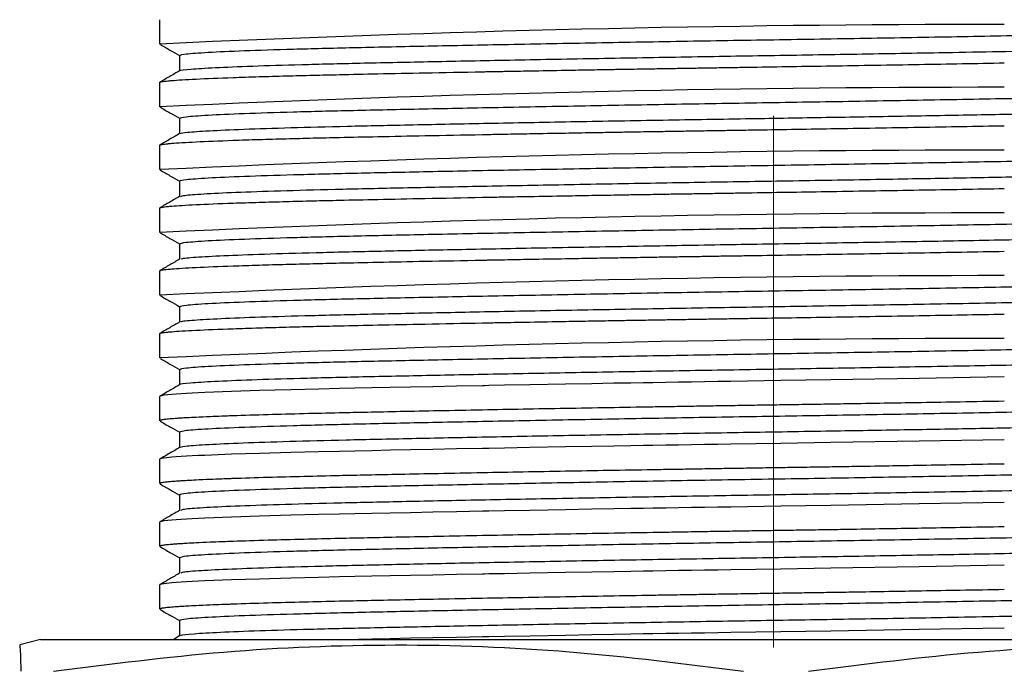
# Paper-space layout 'Sheet2' of a CAD drawing. Header units: millimetres. Extents: x 15 to 415, y 5 to 473.
# Tile 18 of 30: x 248 to 271, y 168 to 184. Entities that reach past the tile are written whole.
import ezdxf

# ---------------------------------------------------------------- set-up
doc = ezdxf.new("R2010")
doc.units = ezdxf.units.MM
doc.linetypes.add('CENTERX2', pattern=[20.32, 12.7, -2.54, 2.54, -2.54])

psp = doc.layouts.new('Sheet2')

# ---------------------------------------------------------------- linework, layer by layer
at = {"color": 7, "linetype": 'CENTERX2', "lineweight": 18}
psp.add_line((265.699, 262.678), (265.699, 137.079), dxfattribs=at)
at = {"color": 7, "linetype": 'Continuous', "lineweight": 25}
for p, q in [((251.04, 183.693), (251.04, 183.112)), ((251.511, 182.84), (251.511, 182.469)), ((251.04, 182.193), (251.04, 181.612)), ((251.511, 181.34), (251.511, 180.969)), ((251.04, 180.693), (251.04, 180.112)), ((251.511, 179.84), (251.511, 179.469)), ((251.04, 179.193), (251.04, 178.612)), ((251.511, 178.34), (251.511, 177.969)), ((251.04, 177.693), (251.04, 177.112)), ((251.511, 176.84), (251.511, 176.469)), ((251.04, 176.193), (251.04, 175.612)), ((251.511, 175.34), (251.511, 174.969)), ((251.04, 174.693), (251.04, 174.112)), ((251.511, 173.84), (251.511, 173.469)), ((251.04, 173.193), (251.04, 172.612)), ((251.511, 172.34), (251.511, 171.969)), ((251.04, 171.693), (251.04, 171.112)), ((251.511, 170.84), (251.511, 170.469)), ((251.04, 170.193), (251.04, 169.612)), ((251.511, 169.34), (251.511, 168.969)), ((248.199, 168.891), (247.698, 168.757)), ((248.199, 168.891), (274.491, 168.891)), ((251.516, 168.972), (251.377, 168.891))]:
    psp.add_line(p, q, dxfattribs=at)
at = {"color": 7, "linetype": 'Continuous', "lineweight": 25, "flags": 128}
for points in [[(271.206, 175.161), (269.173, 175.125), (267.067, 175.09), (265.872, 175.071), (264.676, 175.052), (264.363, 175.047), (264.051, 175.042), (263.74, 175.037), (263.43, 175.032), (263.121, 175.027), (262.813, 175.022), (262.592, 175.019), (262.292, 175.014), (261.88, 175.007), (261.357, 174.998), (260.73, 174.987), (259.881, 174.971), (259.276, 174.96), (258.902, 174.953), (258.798, 174.951), (258.767, 174.951), (258.755, 174.95), (258.751, 174.95), (258.75, 174.95), (258.749, 174.95), (258.749, 174.95), (258.749, 174.95), (258.749, 174.95), (258.749, 174.95), (258.749, 174.95), (258.749, 174.95), (258.131, 174.939), (257.559, 174.927), (257.032, 174.917), (256.547, 174.907), (256.104, 174.898), (255.7, 174.889), (255.333, 174.881), (254.829, 174.87), (254.175, 174.854), (253.421, 174.832), (252.758, 174.811), (252.122, 174.786), (251.967, 174.779), (251.819, 174.772), (251.68, 174.764), (251.551, 174.756), (251.432, 174.748), (251.327, 174.74), (251.141, 174.721), (251.05, 174.702), (251.042, 174.697), (251.041, 174.693)], [(271.206, 173.661), (269.173, 173.625), (267.067, 173.59), (265.872, 173.571), (264.676, 173.552), (264.363, 173.547), (264.051, 173.542), (263.74, 173.537), (263.43, 173.532), (263.121, 173.527), (262.813, 173.522), (262.592, 173.519), (262.292, 173.514), (261.88, 173.507), (261.357, 173.498), (260.73, 173.487), (259.881, 173.471), (259.276, 173.46), (258.902, 173.453), (258.798, 173.451), (258.767, 173.451), (258.755, 173.45), (258.751, 173.45), (258.75, 173.45), (258.749, 173.45), (258.749, 173.45), (258.749, 173.45), (258.749, 173.45), (258.749, 173.45), (258.749, 173.45), (258.749, 173.45), (258.131, 173.439), (257.559, 173.427), (257.032, 173.417), (256.547, 173.407), (256.104, 173.398), (255.7, 173.389), (255.333, 173.381), (254.829, 173.37), (254.175, 173.354), (253.421, 173.332), (252.758, 173.311), (252.122, 173.286), (251.967, 173.279), (251.819, 173.272), (251.68, 173.264), (251.551, 173.256), (251.432, 173.248), (251.327, 173.24), (251.141, 173.221), (251.05, 173.202), (251.042, 173.197), (251.041, 173.193)], [(271.206, 172.161), (269.173, 172.125), (267.067, 172.09), (265.872, 172.071), (264.676, 172.052), (264.363, 172.047), (264.051, 172.042), (263.74, 172.037), (263.43, 172.032), (263.121, 172.027), (262.813, 172.022), (262.592, 172.019), (262.292, 172.014), (261.88, 172.007), (261.357, 171.998), (260.73, 171.987), (259.881, 171.971), (259.276, 171.96), (258.902, 171.953), (258.798, 171.951), (258.767, 171.951), (258.755, 171.95), (258.751, 171.95), (258.75, 171.95), (258.749, 171.95), (258.749, 171.95), (258.749, 171.95), (258.749, 171.95), (258.749, 171.95), (258.749, 171.95), (258.749, 171.95), (258.131, 171.939), (257.559, 171.927), (257.032, 171.917), (256.547, 171.907), (256.104, 171.898), (255.7, 171.889), (255.333, 171.881), (254.829, 171.87), (254.175, 171.854), (253.421, 171.832), (252.758, 171.811), (252.122, 171.786), (251.967, 171.779), (251.819, 171.772), (251.68, 171.764), (251.551, 171.756), (251.432, 171.748), (251.327, 171.74), (251.141, 171.721), (251.05, 171.702), (251.042, 171.697), (251.041, 171.693)], [(271.206, 170.661), (269.173, 170.625), (267.067, 170.59), (265.872, 170.571), (264.676, 170.552), (264.363, 170.547), (264.051, 170.542), (263.74, 170.537), (263.43, 170.532), (263.121, 170.527), (262.813, 170.522), (262.592, 170.519), (262.292, 170.514), (261.88, 170.507), (261.357, 170.498), (260.73, 170.487), (259.881, 170.471), (259.276, 170.46), (258.902, 170.453), (258.798, 170.451), (258.767, 170.451), (258.755, 170.45), (258.751, 170.45), (258.75, 170.45), (258.749, 170.45), (258.749, 170.45), (258.749, 170.45), (258.749, 170.45), (258.749, 170.45), (258.749, 170.45), (258.749, 170.45), (258.131, 170.439), (257.559, 170.427), (257.032, 170.417), (256.547, 170.407), (256.104, 170.398), (255.7, 170.389), (255.333, 170.381), (254.829, 170.37), (254.175, 170.354), (253.421, 170.332), (252.758, 170.311), (252.122, 170.286), (251.967, 170.279), (251.819, 170.272), (251.68, 170.264), (251.551, 170.256), (251.432, 170.248), (251.327, 170.24), (251.141, 170.221), (251.05, 170.202), (251.042, 170.197), (251.041, 170.193)], [(271.206, 169.161), (269.173, 169.125), (267.067, 169.09), (265.872, 169.071), (264.676, 169.052), (264.363, 169.047), (264.051, 169.042), (263.74, 169.037), (263.43, 169.032), (263.121, 169.027), (262.813, 169.022), (262.592, 169.019), (262.292, 169.014), (261.88, 169.007), (261.357, 168.998), (260.73, 168.987), (259.881, 168.971), (259.276, 168.96), (258.902, 168.953), (258.798, 168.951), (258.767, 168.951), (258.755, 168.95), (258.751, 168.95), (258.75, 168.95), (258.749, 168.95), (258.749, 168.95), (258.749, 168.95), (258.749, 168.95), (258.749, 168.95), (258.749, 168.95), (258.749, 168.95), (258.131, 168.939), (257.559, 168.927), (257.032, 168.917), (256.547, 168.907), (256.104, 168.898), (255.791, 168.891)]]:
    psp.add_lwpolyline(points, dxfattribs=at)
at = {"color": 7, "linetype": 'Continuous', "lineweight": 25}
for centre in [(271.13, -249.005), (271.13, -250.505), (271.13, -252.005), (271.13, -253.505), (271.13, -255.005), (271.13, -256.505)]:
    psp.add_arc(centre, 432.584, 89.98996, 92.66107, dxfattribs=at)
for points, knots in [([(251.511, 182.84), (251.544, 182.852), (251.61, 182.876), (252.149, 182.915), (253.006, 182.954), (254.181, 182.992), (255.626, 183.028), (257.314, 183.064), (259.223, 183.102), (261.307, 183.141), (263.487, 183.18), (265.703, 183.216), (267.916, 183.252), (270.105, 183.29), (271.472, 183.316), (272.158, 183.329)], [0, 0, 0, 0, 0.075815, 0.153183, 0.231039, 0.308409, 0.384351, 0.460293, 0.537663, 0.61552, 0.692888, 0.768826, 0.844772, 0.922143, 1, 1, 1, 1]), ([(251.051, 183.103), (251.13, 183.058), (251.283, 182.969), (251.436, 182.881), (251.511, 182.838)], [0, 0, 0, 0, 0.512575, 1, 1, 1, 1]), ([(251.532, 182.472), (251.53, 182.473), (251.512, 182.486), (251.755, 182.512), (252.316, 182.549), (253.213, 182.586), (254.38, 182.622), (255.792, 182.657), (257.424, 182.691), (259.259, 182.728), (261.252, 182.765), (263.335, 182.802), (265.451, 182.837), (267.571, 182.871), (269.401, 182.903), (270.935, 182.93), (271.75, 182.946), (272.158, 182.954)], [0, 0, 0, 0, 0.0103941, 0.0845551, 0.1598089, 0.2353062, 0.3101807, 0.3836329, 0.4574383, 0.532519, 0.6080374, 0.6831257, 0.7569458, 0.830386, 0.9052513, 0.9526082, 1, 1, 1, 1]), ([(251.042, 182.193), (251.042, 182.195), (251.041, 182.199), (251.059, 182.206), (251.096, 182.214), (251.153, 182.223), (251.229, 182.231), (251.422, 182.249), (251.859, 182.276), (252.617, 182.307), (253.384, 182.332), (254.031, 182.35), (254.677, 182.367), (255.401, 182.383), (256.281, 182.402), (257.414, 182.425), (258.277, 182.441), (258.749, 182.45), (258.749, 182.45), (258.749, 182.45), (258.749, 182.45), (258.749, 182.45), (258.75, 182.45), (258.75, 182.45), (258.751, 182.45), (258.754, 182.45), (258.759, 182.451), (258.774, 182.451), (258.822, 182.452), (258.991, 182.455), (259.349, 182.462), (259.954, 182.473), (260.649, 182.485), (261.319, 182.497), (261.841, 182.506), (262.253, 182.513), (262.565, 182.518), (262.869, 182.523), (263.205, 182.529), (263.599, 182.535), (263.994, 182.541), (264.391, 182.548), (264.789, 182.554), (265.681, 182.568), (267.155, 182.592), (269.191, 182.625), (270.534, 182.649), (271.206, 182.661)], [0, 0, 0, 0, 0.008925, 0.027411, 0.045897, 0.064384, 0.08287, 0.101356, 0.17693, 0.252505, 0.295152, 0.334206, 0.369669, 0.401538, 0.444823, 0.494493, 0.550544, 0.550546, 0.550547, 0.550548, 0.550552, 0.550558, 0.550569, 0.550589, 0.550629, 0.550707, 0.550871, 0.551246, 0.552486, 0.55658, 0.57122, 0.594464, 0.626311, 0.649401, 0.668368, 0.683213, 0.693936, 0.701819, 0.715742, 0.729665, 0.743588, 0.757511, 0.771434, 0.785357, 0.850951, 0.925475, 1, 1, 1, 1]), ([(251.516, 182.472), (251.438, 182.427), (251.281, 182.336), (251.124, 182.245), (251.045, 182.2)], [0, 0, 0, 0, 0.499998, 1, 1, 1, 1]), ([(251.511, 181.34), (251.544, 181.352), (251.61, 181.376), (252.149, 181.415), (253.006, 181.454), (254.181, 181.492), (255.626, 181.528), (257.314, 181.564), (259.223, 181.602), (261.307, 181.641), (263.487, 181.68), (265.703, 181.716), (267.916, 181.752), (270.105, 181.79), (271.472, 181.816), (272.158, 181.829)], [0, 0, 0, 0, 0.075815, 0.153183, 0.231039, 0.308409, 0.384351, 0.460293, 0.537663, 0.61552, 0.692888, 0.768826, 0.844772, 0.922143, 1, 1, 1, 1]), ([(251.051, 181.603), (251.13, 181.558), (251.283, 181.469), (251.436, 181.381), (251.511, 181.338)], [0, 0, 0, 0, 0.512575, 1, 1, 1, 1]), ([(251.525, 180.972), (251.566, 180.983), (251.653, 181.005), (252.18, 181.041), (253.005, 181.078), (254.122, 181.115), (255.485, 181.15), (257.074, 181.184), (258.869, 181.22), (260.835, 181.258), (262.905, 181.294), (264.923, 181.328), (266.849, 181.359), (268.669, 181.39), (270.465, 181.422), (271.593, 181.443), (272.158, 181.454)], [0, 0, 0, 0, 0.069351, 0.144443, 0.219955, 0.29502, 0.368801, 0.442263, 0.517143, 0.592636, 0.667876, 0.742014, 0.80527, 0.869592, 0.934686, 1, 1, 1, 1]), ([(251.042, 180.693), (251.042, 180.695), (251.041, 180.699), (251.059, 180.706), (251.096, 180.714), (251.153, 180.723), (251.229, 180.731), (251.422, 180.749), (251.859, 180.776), (252.617, 180.807), (253.384, 180.832), (254.031, 180.85), (254.677, 180.867), (255.401, 180.883), (256.281, 180.902), (257.414, 180.925), (258.277, 180.941), (258.749, 180.95), (258.749, 180.95), (258.749, 180.95), (258.749, 180.95), (258.749, 180.95), (258.75, 180.95), (258.75, 180.95), (258.751, 180.95), (258.754, 180.95), (258.759, 180.951), (258.774, 180.951), (258.822, 180.952), (258.991, 180.955), (259.349, 180.962), (259.954, 180.973), (260.649, 180.985), (261.319, 180.997), (261.841, 181.006), (262.253, 181.013), (262.565, 181.018), (262.869, 181.023), (263.205, 181.029), (263.599, 181.035), (263.994, 181.041), (264.391, 181.048), (264.789, 181.054), (265.681, 181.068), (267.155, 181.092), (269.191, 181.125), (270.534, 181.149), (271.206, 181.161)], [0, 0, 0, 0, 0.008925, 0.027411, 0.045897, 0.064384, 0.08287, 0.101356, 0.17693, 0.252505, 0.295152, 0.334206, 0.369669, 0.401538, 0.444823, 0.494493, 0.550544, 0.550546, 0.550547, 0.550548, 0.550552, 0.550558, 0.550569, 0.550589, 0.550629, 0.550707, 0.550871, 0.551246, 0.552486, 0.55658, 0.57122, 0.594464, 0.626311, 0.649401, 0.668368, 0.683213, 0.693936, 0.701819, 0.715742, 0.729665, 0.743588, 0.757511, 0.771434, 0.785357, 0.850951, 0.925475, 1, 1, 1, 1]), ([(251.516, 180.972), (251.438, 180.927), (251.281, 180.836), (251.124, 180.745), (251.045, 180.7)], [0, 0, 0, 0, 0.499998, 1, 1, 1, 1]), ([(251.511, 179.84), (251.544, 179.852), (251.61, 179.876), (252.149, 179.915), (253.006, 179.954), (254.181, 179.992), (255.626, 180.028), (257.314, 180.064), (259.223, 180.102), (261.307, 180.141), (263.487, 180.18), (265.703, 180.216), (267.916, 180.252), (270.105, 180.29), (271.472, 180.316), (272.158, 180.329)], [0, 0, 0, 0, 0.075815, 0.153183, 0.231039, 0.308409, 0.384351, 0.460293, 0.537663, 0.61552, 0.692888, 0.768826, 0.844772, 0.922143, 1, 1, 1, 1]), ([(251.051, 180.103), (251.13, 180.058), (251.283, 179.969), (251.436, 179.881), (251.511, 179.838)], [0, 0, 0, 0, 0.512575, 1, 1, 1, 1]), ([(251.546, 179.472), (251.565, 179.48), (251.609, 179.5), (252.051, 179.534), (252.81, 179.571), (253.873, 179.608), (255.188, 179.643), (256.732, 179.677), (258.486, 179.713), (260.422, 179.75), (262.477, 179.787), (264.584, 179.823), (266.706, 179.856), (268.693, 179.89), (270.531, 179.923), (271.615, 179.943), (272.158, 179.954)], [0, 0, 0, 0, 0.0541007, 0.1290059, 0.204507, 0.2797377, 0.3538498, 0.4271, 0.5017554, 0.5771977, 0.6525644, 0.7269983, 0.8001802, 0.8745447, 0.9371802, 1, 1, 1, 1]), ([(251.042, 179.193), (251.042, 179.195), (251.041, 179.199), (251.059, 179.206), (251.096, 179.214), (251.153, 179.223), (251.229, 179.231), (251.422, 179.249), (251.859, 179.276), (252.617, 179.307), (253.384, 179.332), (254.031, 179.35), (254.677, 179.367), (255.401, 179.383), (256.281, 179.402), (257.414, 179.425), (258.277, 179.441), (258.749, 179.45), (258.749, 179.45), (258.749, 179.45), (258.749, 179.45), (258.749, 179.45), (258.75, 179.45), (258.75, 179.45), (258.751, 179.45), (258.754, 179.45), (258.759, 179.451), (258.774, 179.451), (258.822, 179.452), (258.991, 179.455), (259.349, 179.462), (259.954, 179.473), (260.649, 179.485), (261.319, 179.497), (261.841, 179.506), (262.253, 179.513), (262.565, 179.518), (262.869, 179.523), (263.205, 179.529), (263.599, 179.535), (263.994, 179.541), (264.391, 179.548), (264.789, 179.554), (265.681, 179.568), (267.155, 179.592), (269.191, 179.625), (270.534, 179.649), (271.206, 179.661)], [0, 0, 0, 0, 0.008925, 0.027411, 0.045897, 0.064384, 0.08287, 0.101356, 0.17693, 0.252505, 0.295152, 0.334206, 0.369669, 0.401538, 0.444823, 0.494493, 0.550544, 0.550546, 0.550547, 0.550548, 0.550552, 0.550558, 0.550569, 0.550589, 0.550629, 0.550707, 0.550871, 0.551246, 0.552486, 0.55658, 0.57122, 0.594464, 0.626311, 0.649401, 0.668368, 0.683213, 0.693936, 0.701819, 0.715742, 0.729665, 0.743588, 0.757511, 0.771434, 0.785357, 0.850951, 0.925475, 1, 1, 1, 1]), ([(251.516, 179.472), (251.438, 179.427), (251.281, 179.336), (251.124, 179.245), (251.045, 179.2)], [0, 0, 0, 0, 0.499998, 1, 1, 1, 1]), ([(251.511, 178.34), (251.544, 178.352), (251.61, 178.376), (252.149, 178.415), (253.006, 178.454), (254.181, 178.492), (255.626, 178.528), (257.314, 178.564), (259.223, 178.602), (261.307, 178.641), (263.487, 178.68), (265.703, 178.716), (267.916, 178.752), (270.105, 178.79), (271.472, 178.816), (272.158, 178.829)], [0, 0, 0, 0, 0.075815, 0.153183, 0.231039, 0.308409, 0.384351, 0.460293, 0.537663, 0.61552, 0.692888, 0.768826, 0.844772, 0.922143, 1, 1, 1, 1]), ([(251.051, 178.603), (251.13, 178.558), (251.283, 178.469), (251.436, 178.381), (251.511, 178.338)], [0, 0, 0, 0, 0.512575, 1, 1, 1, 1]), ([(251.555, 177.972), (251.558, 177.978), (251.57, 177.995), (251.935, 178.026), (252.627, 178.063), (253.634, 178.1), (254.899, 178.136), (256.399, 178.17), (258.111, 178.205), (260.014, 178.242), (262.051, 178.279), (264.128, 178.315), (266.202, 178.348), (268.243, 178.382), (270.262, 178.418), (271.525, 178.442), (272.158, 178.454)], [0, 0, 0, 0, 0.038918, 0.113601, 0.189053, 0.264413, 0.338823, 0.412007, 0.486402, 0.561756, 0.637213, 0.711908, 0.782764, 0.85431, 0.926976, 1, 1, 1, 1]), ([(251.042, 177.693), (251.042, 177.695), (251.041, 177.699), (251.059, 177.706), (251.096, 177.714), (251.153, 177.723), (251.229, 177.731), (251.422, 177.749), (251.859, 177.776), (252.617, 177.807), (253.384, 177.832), (254.031, 177.85), (254.677, 177.867), (255.401, 177.883), (256.281, 177.902), (257.414, 177.925), (258.277, 177.941), (258.749, 177.95), (258.749, 177.95), (258.749, 177.95), (258.749, 177.95), (258.749, 177.95), (258.75, 177.95), (258.75, 177.95), (258.751, 177.95), (258.754, 177.95), (258.759, 177.951), (258.774, 177.951), (258.822, 177.952), (258.991, 177.955), (259.349, 177.962), (259.954, 177.973), (260.649, 177.985), (261.319, 177.997), (261.841, 178.006), (262.253, 178.013), (262.565, 178.018), (262.869, 178.023), (263.205, 178.029), (263.599, 178.035), (263.994, 178.041), (264.391, 178.048), (264.789, 178.054), (265.681, 178.068), (267.155, 178.092), (269.191, 178.125), (270.534, 178.149), (271.206, 178.161)], [0, 0, 0, 0, 0.008925, 0.027411, 0.045897, 0.064384, 0.08287, 0.101356, 0.17693, 0.252505, 0.295152, 0.334206, 0.369669, 0.401538, 0.444823, 0.494493, 0.550544, 0.550546, 0.550547, 0.550548, 0.550552, 0.550558, 0.550569, 0.550589, 0.550629, 0.550707, 0.550871, 0.551246, 0.552486, 0.55658, 0.57122, 0.594464, 0.626311, 0.649401, 0.668368, 0.683213, 0.693936, 0.701819, 0.715742, 0.729665, 0.743588, 0.757511, 0.771434, 0.785357, 0.850951, 0.925475, 1, 1, 1, 1]), ([(251.516, 177.972), (251.438, 177.927), (251.281, 177.836), (251.124, 177.745), (251.045, 177.7)], [0, 0, 0, 0, 0.499998, 1, 1, 1, 1]), ([(251.511, 176.84), (251.544, 176.852), (251.61, 176.876), (252.149, 176.915), (253.006, 176.954), (254.181, 176.992), (255.626, 177.028), (257.314, 177.064), (259.223, 177.102), (261.307, 177.141), (263.487, 177.18), (265.703, 177.216), (267.916, 177.252), (270.105, 177.29), (271.472, 177.316), (272.158, 177.329)], [0, 0, 0, 0, 0.075815, 0.153183, 0.231039, 0.308409, 0.384351, 0.460293, 0.537663, 0.61552, 0.692888, 0.768826, 0.844772, 0.922143, 1, 1, 1, 1]), ([(251.051, 177.103), (251.13, 177.058), (251.283, 176.969), (251.436, 176.881), (251.511, 176.838)], [0, 0, 0, 0, 0.512575, 1, 1, 1, 1]), ([(251.55, 176.472), (251.547, 176.476), (251.534, 176.491), (251.835, 176.519), (252.457, 176.556), (253.407, 176.593), (254.621, 176.629), (256.074, 176.663), (257.744, 176.698), (259.612, 176.735), (261.627, 176.772), (263.719, 176.808), (265.839, 176.843), (267.979, 176.878), (270.124, 176.915), (271.479, 176.941), (272.158, 176.954)], [0, 0, 0, 0, 0.0238091, 0.0982351, 0.173603, 0.2490556, 0.3237304, 0.3969948, 0.4710971, 0.5463267, 0.6218362, 0.6967588, 0.7702768, 0.8440161, 0.9217706, 1, 1, 1, 1]), ([(251.042, 176.193), (251.042, 176.195), (251.041, 176.199), (251.059, 176.206), (251.096, 176.214), (251.153, 176.223), (251.229, 176.231), (251.422, 176.249), (251.859, 176.276), (252.617, 176.307), (253.384, 176.332), (254.031, 176.35), (254.677, 176.367), (255.401, 176.383), (256.281, 176.402), (257.414, 176.425), (258.277, 176.441), (258.749, 176.45), (258.749, 176.45), (258.749, 176.45), (258.749, 176.45), (258.749, 176.45), (258.75, 176.45), (258.75, 176.45), (258.751, 176.45), (258.754, 176.45), (258.759, 176.451), (258.774, 176.451), (258.822, 176.452), (258.991, 176.455), (259.349, 176.462), (259.954, 176.473), (260.649, 176.485), (261.319, 176.497), (261.841, 176.506), (262.253, 176.513), (262.565, 176.518), (262.869, 176.523), (263.205, 176.529), (263.599, 176.535), (263.994, 176.541), (264.391, 176.548), (264.789, 176.554), (265.681, 176.568), (267.155, 176.592), (269.191, 176.625), (270.534, 176.649), (271.206, 176.661)], [0, 0, 0, 0, 0.008925, 0.027411, 0.045897, 0.064384, 0.08287, 0.101356, 0.17693, 0.252505, 0.295152, 0.334206, 0.369669, 0.401538, 0.444823, 0.494493, 0.550544, 0.550546, 0.550547, 0.550548, 0.550552, 0.550558, 0.550569, 0.550589, 0.550629, 0.550707, 0.550871, 0.551246, 0.552486, 0.55658, 0.57122, 0.594464, 0.626311, 0.649401, 0.668368, 0.683213, 0.693936, 0.701819, 0.715742, 0.729665, 0.743588, 0.757511, 0.771434, 0.785357, 0.850951, 0.925475, 1, 1, 1, 1]), ([(251.516, 176.472), (251.438, 176.427), (251.281, 176.336), (251.124, 176.245), (251.045, 176.2)], [0, 0, 0, 0, 0.499998, 1, 1, 1, 1]), ([(251.051, 175.603), (251.13, 175.558), (251.283, 175.469), (251.436, 175.381), (251.511, 175.338)], [0, 0, 0, 0, 0.512575, 1, 1, 1, 1]), ([(251.511, 175.34), (251.544, 175.352), (251.61, 175.376), (252.149, 175.415), (253.006, 175.454), (254.181, 175.492), (255.626, 175.528), (257.314, 175.564), (259.223, 175.602), (261.307, 175.641), (263.487, 175.68), (265.703, 175.716), (267.916, 175.752), (270.105, 175.79), (271.472, 175.816), (272.158, 175.829)], [0, 0, 0, 0, 0.075815, 0.153183, 0.231039, 0.308409, 0.384351, 0.460293, 0.537663, 0.61552, 0.692888, 0.768826, 0.844772, 0.922143, 1, 1, 1, 1]), ([(272.158, 175.454), (271.98, 175.45), (271.157, 175.435), (269.619, 175.406), (267.525, 175.37), (265.405, 175.336), (263.289, 175.301), (261.207, 175.264), (259.216, 175.227), (257.386, 175.19), (255.759, 175.156), (254.352, 175.122), (253.191, 175.085), (252.299, 175.048), (251.749, 175.011), (251.502, 174.986), (251.529, 174.973), (251.532, 174.972)], [0, 0, 0, 0, 0.0208743, 0.0963688, 0.1712143, 0.2446295, 0.3184894, 0.3936, 0.4691217, 0.5441869, 0.6179589, 0.6914457, 0.7663466, 0.8418515, 0.9170939, 0.9912254, 1, 1, 1, 1]), ([(251.516, 174.972), (251.438, 174.927), (251.281, 174.836), (251.124, 174.745), (251.045, 174.7)], [0, 0, 0, 0, 0.499998, 1, 1, 1, 1]), ([(271.206, 174.579), (270.857, 174.573), (270.208, 174.561), (269.282, 174.545), (268.417, 174.531), (267.683, 174.518), (267.032, 174.508), (266.502, 174.5), (265.973, 174.492), (265.443, 174.484), (264.913, 174.475), (264.385, 174.467), (263.858, 174.458), (263.333, 174.449), (262.275, 174.432), (260.708, 174.405), (259.011, 174.374), (257.718, 174.349), (256.803, 174.331), (256.018, 174.314), (255.247, 174.298), (254.439, 174.279), (253.574, 174.256), (253.046, 174.239), (252.792, 174.231), (252.792, 174.231), (252.792, 174.231), (252.792, 174.231), (252.792, 174.231), (252.792, 174.231), (252.792, 174.231), (252.791, 174.231), (252.79, 174.23), (252.787, 174.23), (252.779, 174.23), (252.753, 174.229), (252.664, 174.226), (252.483, 174.219), (252.205, 174.208), (251.93, 174.196), (251.705, 174.184), (251.554, 174.175), (251.449, 174.168), (251.378, 174.163), (251.315, 174.157), (251.252, 174.152), (251.189, 174.146), (251.138, 174.14), (251.096, 174.133), (251.068, 174.127), (251.04, 174.12), (251.055, 174.115), (251.064, 174.112)], [0, 0, 0, 0, 0.039101, 0.072591, 0.100469, 0.131758, 0.150419, 0.168903, 0.187387, 0.20587, 0.224354, 0.242838, 0.261321, 0.279805, 0.298289, 0.373854, 0.449418, 0.49206, 0.531109, 0.566567, 0.598432, 0.641712, 0.691375, 0.747419, 0.747421, 0.747422, 0.747424, 0.747427, 0.747433, 0.747444, 0.747465, 0.747504, 0.747582, 0.747746, 0.748121, 0.749361, 0.753454, 0.768093, 0.791334, 0.823176, 0.846263, 0.865228, 0.880072, 0.890793, 0.898675, 0.912596, 0.926517, 0.940438, 0.95436, 0.968281, 0.982202, 1, 1, 1, 1]), ([(272.158, 174.329), (271.472, 174.316), (270.105, 174.29), (267.916, 174.252), (265.703, 174.216), (263.487, 174.18), (261.307, 174.141), (259.223, 174.102), (257.314, 174.064), (255.626, 174.028), (254.181, 173.992), (253.006, 173.954), (252.149, 173.915), (251.61, 173.876), (251.544, 173.852), (251.511, 173.84)], [0, 0, 0, 0, 0.077857, 0.155228, 0.231174, 0.307112, 0.38448, 0.462337, 0.539707, 0.615649, 0.691591, 0.768961, 0.846817, 0.924185, 1, 1, 1, 1]), ([(251.051, 174.103), (251.13, 174.058), (251.283, 173.969), (251.436, 173.881), (251.511, 173.838)], [0, 0, 0, 0, 0.512575, 1, 1, 1, 1]), ([(272.158, 173.954), (271.618, 173.944), (270.54, 173.923), (268.826, 173.892), (266.969, 173.861), (264.971, 173.829), (262.859, 173.794), (260.79, 173.757), (258.827, 173.72), (257.037, 173.683), (255.453, 173.649), (254.095, 173.614), (252.983, 173.578), (252.166, 173.54), (251.648, 173.505), (251.566, 173.482), (251.528, 173.472)], [0, 0, 0, 0, 0.062465, 0.12475, 0.186372, 0.259592, 0.333764, 0.409019, 0.484509, 0.559367, 0.632799, 0.706617, 0.781702, 0.857215, 0.932288, 1, 1, 1, 1]), ([(251.516, 173.472), (251.438, 173.427), (251.281, 173.336), (251.124, 173.245), (251.045, 173.2)], [0, 0, 0, 0, 0.499998, 1, 1, 1, 1]), ([(271.206, 173.079), (270.857, 173.073), (270.208, 173.061), (269.282, 173.045), (268.417, 173.031), (267.683, 173.018), (267.032, 173.008), (266.502, 173), (265.973, 172.992), (265.443, 172.984), (264.913, 172.975), (264.385, 172.967), (263.858, 172.958), (263.333, 172.949), (262.275, 172.932), (260.708, 172.905), (259.011, 172.874), (257.718, 172.849), (256.803, 172.831), (256.018, 172.814), (255.247, 172.798), (254.439, 172.779), (253.574, 172.756), (253.046, 172.739), (252.792, 172.731), (252.792, 172.731), (252.792, 172.731), (252.792, 172.731), (252.792, 172.731), (252.792, 172.731), (252.792, 172.731), (252.791, 172.731), (252.79, 172.73), (252.787, 172.73), (252.779, 172.73), (252.753, 172.729), (252.664, 172.726), (252.483, 172.719), (252.205, 172.708), (251.93, 172.696), (251.705, 172.684), (251.554, 172.675), (251.449, 172.668), (251.378, 172.663), (251.315, 172.657), (251.252, 172.652), (251.189, 172.646), (251.138, 172.64), (251.096, 172.633), (251.068, 172.627), (251.04, 172.62), (251.055, 172.615), (251.064, 172.612)], [0, 0, 0, 0, 0.039101, 0.072591, 0.100469, 0.131758, 0.150419, 0.168903, 0.187387, 0.20587, 0.224354, 0.242838, 0.261321, 0.279805, 0.298289, 0.373854, 0.449418, 0.49206, 0.531109, 0.566567, 0.598432, 0.641712, 0.691375, 0.747419, 0.747421, 0.747422, 0.747424, 0.747427, 0.747433, 0.747444, 0.747465, 0.747504, 0.747582, 0.747746, 0.748121, 0.749361, 0.753454, 0.768093, 0.791334, 0.823176, 0.846263, 0.865228, 0.880072, 0.890793, 0.898675, 0.912596, 0.926517, 0.940438, 0.95436, 0.968281, 0.982202, 1, 1, 1, 1]), ([(272.158, 172.829), (271.472, 172.816), (270.105, 172.79), (267.916, 172.752), (265.703, 172.716), (263.487, 172.68), (261.307, 172.641), (259.223, 172.602), (257.314, 172.564), (255.626, 172.528), (254.181, 172.492), (253.006, 172.454), (252.149, 172.415), (251.61, 172.376), (251.544, 172.352), (251.511, 172.34)], [0, 0, 0, 0, 0.077857, 0.155228, 0.231174, 0.307112, 0.38448, 0.462337, 0.539707, 0.615649, 0.691591, 0.768961, 0.846817, 0.924185, 1, 1, 1, 1]), ([(251.051, 172.603), (251.13, 172.558), (251.283, 172.469), (251.436, 172.381), (251.511, 172.338)], [0, 0, 0, 0, 0.512575, 1, 1, 1, 1]), ([(272.158, 172.454), (271.712, 172.445), (270.617, 172.424), (268.767, 172.391), (266.659, 172.356), (264.537, 172.322), (262.431, 172.286), (260.378, 172.249), (258.445, 172.212), (256.696, 172.176), (255.156, 172.142), (253.847, 172.107), (252.79, 172.07), (252.038, 172.033), (251.605, 172), (251.564, 171.98), (251.548, 171.972)], [0, 0, 0, 0, 0.051763, 0.127091, 0.201426, 0.274612, 0.349076, 0.424455, 0.49989, 0.57452, 0.647757, 0.721903, 0.79715, 0.872648, 0.947532, 1, 1, 1, 1]), ([(251.516, 171.972), (251.438, 171.927), (251.281, 171.836), (251.124, 171.745), (251.045, 171.7)], [0, 0, 0, 0, 0.499998, 1, 1, 1, 1]), ([(271.206, 171.579), (270.857, 171.573), (270.208, 171.561), (269.282, 171.545), (268.417, 171.531), (267.683, 171.518), (267.032, 171.508), (266.502, 171.5), (265.973, 171.492), (265.443, 171.484), (264.913, 171.475), (264.385, 171.467), (263.858, 171.458), (263.333, 171.449), (262.275, 171.432), (260.708, 171.405), (259.011, 171.374), (257.718, 171.349), (256.803, 171.331), (256.018, 171.314), (255.247, 171.298), (254.439, 171.279), (253.574, 171.256), (253.046, 171.239), (252.792, 171.231), (252.792, 171.231), (252.792, 171.231), (252.792, 171.231), (252.792, 171.231), (252.792, 171.231), (252.792, 171.231), (252.791, 171.231), (252.79, 171.23), (252.787, 171.23), (252.779, 171.23), (252.753, 171.229), (252.664, 171.226), (252.483, 171.219), (252.205, 171.208), (251.93, 171.196), (251.705, 171.184), (251.554, 171.175), (251.449, 171.168), (251.378, 171.163), (251.315, 171.157), (251.252, 171.152), (251.189, 171.146), (251.138, 171.14), (251.096, 171.133), (251.068, 171.127), (251.04, 171.12), (251.055, 171.115), (251.064, 171.112)], [0, 0, 0, 0, 0.039101, 0.072591, 0.100469, 0.131758, 0.150419, 0.168903, 0.187387, 0.20587, 0.224354, 0.242838, 0.261321, 0.279805, 0.298289, 0.373854, 0.449418, 0.49206, 0.531109, 0.566567, 0.598432, 0.641712, 0.691375, 0.747419, 0.747421, 0.747422, 0.747424, 0.747427, 0.747433, 0.747444, 0.747465, 0.747504, 0.747582, 0.747746, 0.748121, 0.749361, 0.753454, 0.768093, 0.791334, 0.823176, 0.846263, 0.865228, 0.880072, 0.890793, 0.898675, 0.912596, 0.926517, 0.940438, 0.95436, 0.968281, 0.982202, 1, 1, 1, 1]), ([(272.158, 171.329), (271.472, 171.316), (270.105, 171.29), (267.916, 171.252), (265.703, 171.216), (263.487, 171.18), (261.307, 171.141), (259.223, 171.102), (257.314, 171.064), (255.626, 171.028), (254.181, 170.992), (253.006, 170.954), (252.149, 170.915), (251.61, 170.876), (251.544, 170.852), (251.511, 170.84)], [0, 0, 0, 0, 0.077857, 0.155228, 0.231174, 0.307112, 0.38448, 0.462337, 0.539707, 0.615649, 0.691591, 0.768961, 0.846817, 0.924185, 1, 1, 1, 1]), ([(251.051, 171.103), (251.13, 171.058), (251.283, 170.969), (251.436, 170.881), (251.511, 170.838)], [0, 0, 0, 0, 0.512575, 1, 1, 1, 1]), ([(272.158, 170.954), (271.527, 170.942), (270.269, 170.918), (268.259, 170.883), (266.2, 170.848), (264.104, 170.815), (262.005, 170.779), (259.971, 170.742), (258.071, 170.705), (256.363, 170.669), (254.869, 170.635), (253.609, 170.599), (252.609, 170.562), (251.924, 170.525), (251.566, 170.495), (251.557, 170.478), (251.555, 170.472)], [0, 0, 0, 0, 0.072744, 0.145135, 0.21642, 0.289715, 0.364437, 0.4399, 0.515243, 0.589608, 0.662794, 0.737234, 0.812605, 0.88805, 0.962707, 1, 1, 1, 1]), ([(251.516, 170.472), (251.438, 170.427), (251.281, 170.336), (251.124, 170.245), (251.045, 170.2)], [0, 0, 0, 0, 0.499998, 1, 1, 1, 1]), ([(271.206, 170.079), (270.857, 170.073), (270.208, 170.061), (269.282, 170.045), (268.417, 170.031), (267.683, 170.018), (267.032, 170.008), (266.502, 170), (265.973, 169.992), (265.443, 169.984), (264.913, 169.975), (264.385, 169.967), (263.858, 169.958), (263.333, 169.949), (262.275, 169.932), (260.708, 169.905), (259.011, 169.874), (257.718, 169.849), (256.803, 169.831), (256.018, 169.814), (255.247, 169.798), (254.439, 169.779), (253.574, 169.756), (253.046, 169.739), (252.792, 169.731), (252.792, 169.731), (252.792, 169.731), (252.792, 169.731), (252.792, 169.731), (252.792, 169.731), (252.792, 169.731), (252.791, 169.731), (252.79, 169.73), (252.787, 169.73), (252.779, 169.73), (252.753, 169.729), (252.664, 169.726), (252.483, 169.719), (252.205, 169.708), (251.93, 169.696), (251.705, 169.684), (251.554, 169.675), (251.449, 169.668), (251.378, 169.663), (251.315, 169.657), (251.252, 169.652), (251.189, 169.646), (251.138, 169.64), (251.096, 169.633), (251.068, 169.627), (251.04, 169.62), (251.055, 169.615), (251.064, 169.612)], [0, 0, 0, 0, 0.0391009, 0.0725908, 0.1004686, 0.1317585, 0.1504195, 0.168903, 0.1873866, 0.2058702, 0.2243539, 0.2428377, 0.2613215, 0.2798053, 0.2982892, 0.3738538, 0.4494184, 0.4920598, 0.5311095, 0.5665671, 0.5984321, 0.6417119, 0.691375, 0.7474194, 0.7474207, 0.7474218, 0.7474236, 0.747427, 0.747433, 0.7474441, 0.7474646, 0.7475038, 0.7475817, 0.7477463, 0.7481215, 0.7493613, 0.7534542, 0.7680926, 0.7913339, 0.8231762, 0.846263, 0.8652282, 0.8800715, 0.8907926, 0.8986748, 0.912596, 0.9265171, 0.9404383, 0.9543595, 0.9682807, 0.9822019, 1, 1, 1, 1]), ([(272.158, 169.829), (271.472, 169.816), (270.105, 169.79), (267.916, 169.752), (265.703, 169.716), (263.487, 169.68), (261.307, 169.641), (259.223, 169.602), (257.314, 169.564), (255.626, 169.528), (254.181, 169.492), (253.006, 169.454), (252.149, 169.415), (251.61, 169.376), (251.544, 169.352), (251.511, 169.34)], [0, 0, 0, 0, 0.077857, 0.155228, 0.231174, 0.307112, 0.38448, 0.462337, 0.539707, 0.615649, 0.691591, 0.768961, 0.846817, 0.924185, 1, 1, 1, 1]), ([(251.051, 169.603), (251.13, 169.558), (251.283, 169.469), (251.436, 169.381), (251.511, 169.338)], [0, 0, 0, 0, 0.512575, 1, 1, 1, 1]), ([(272.158, 169.454), (271.803, 169.447), (271.094, 169.433), (269.677, 169.407), (267.91, 169.376), (265.792, 169.342), (263.673, 169.308), (261.582, 169.271), (259.57, 169.234), (257.705, 169.197), (256.04, 169.162), (254.591, 169.128), (253.383, 169.092), (252.44, 169.055), (251.823, 169.018), (251.535, 168.99), (251.543, 168.975), (251.544, 168.972)], [0, 0, 0, 0, 0.041328, 0.082651, 0.157674, 0.23137, 0.304916, 0.379855, 0.455362, 0.530571, 0.604633, 0.677909, 0.752605, 0.828059, 0.90341, 0.9778, 1, 1, 1, 1]), ([(247.699, 168.756), (247.703, 168.728), (247.712, 168.67), (247.721, 168.309), (247.725, 168.128)], [0, 0, 0, 0, 0.497454, 1, 1, 1, 1]), ([(248.508, 168.128), (249.862, 168.301), (252.576, 168.649), (256.691, 168.809), (260.836, 168.657), (263.595, 168.304), (264.977, 168.128)], [0, 0, 0, 0, 0.247489, 0.495868, 0.747399, 1, 1, 1, 1]), ([(266.534, 168.128), (267.884, 168.301), (270.589, 168.649), (274.691, 168.809), (278.822, 168.657), (281.572, 168.304), (282.95, 168.128)], [0, 0, 0, 0, 0.247489, 0.495868, 0.747399, 1, 1, 1, 1])]:
    psp.add_open_spline(points, degree=3, knots=knots, dxfattribs=at)

doc.saveas('drawing.dxf')
